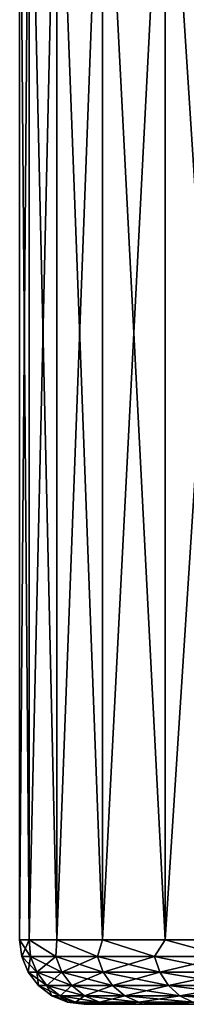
# Model space of a CAD drawing. Header units: metres. Extents: x -109 to 109, y -63 to 140.
# Tile 194 of 256: x -89.5 to -86.91, y 109.5 to 124.75. Entities that reach past the tile are written whole.
import ezdxf

# ---------------------------------------------------------------- set-up
doc = ezdxf.new("R2010")
doc.units = ezdxf.units.M
doc.layers.add('solid_502308_SW0001', color=7, linetype='CONTINUOUS')

msp = doc.modelspace()

# ---------------------------------------------------------------- linework, layer by layer
at = {"layer": 'solid_502308_SW0001'}
for points in [[(-89.354774, 129.300003, -1.937664), (-89.354797, 110.5, -1.937554), (-89.5, 110.5)], [(-89.5, 129.300003), (-89.5, 110.5), (-89.354797, 110.5, 1.937554)], [(-89.354774, 129.300003, -1.937664), (-89.5, 110.5), (-89.5, 129.300003)], [(-89.5, 129.300003), (-89.354797, 110.5, 1.937554), (-89.354774, 129.300003, 1.937664)], [(-88.922417, 129.300003, -3.831879), (-88.922447, 110.5, -3.831826), (-89.354797, 110.5, -1.937554)], [(-88.922417, 129.300003, -3.831879), (-89.354797, 110.5, -1.937554), (-89.354774, 129.300003, -1.937664)], [(-89.354774, 129.300003, 1.937664), (-89.354797, 110.5, 1.937554), (-88.922447, 110.5, 3.831826)], [(-89.354774, 129.300003, 1.937664), (-88.922447, 110.5, 3.831826), (-88.922417, 129.300003, 3.831879)], [(-88.212601, 129.300003, -5.640444), (-88.212585, 110.5, -5.640502), (-88.922447, 110.5, -3.831826)], [(-88.212601, 129.300003, -5.640444), (-88.922447, 110.5, -3.831826), (-88.922417, 129.300003, -3.831879)], [(-88.922417, 129.300003, 3.831879), (-88.922447, 110.5, 3.831826), (-88.212585, 110.5, 5.640502)], [(-88.922417, 129.300003, 3.831879), (-88.212585, 110.5, 5.640502), (-88.212601, 129.300003, 5.640444)], [(-87.241165, 129.300003, -7.323061), (-88.212585, 110.5, -5.640502), (-88.212601, 129.300003, -5.640444)], [(-88.212601, 129.300003, 5.640444), (-88.212585, 110.5, 5.640502), (-87.241089, 110.5, 7.323178)], [(-88.212601, 129.300003, 5.640444), (-87.241089, 110.5, 7.323178), (-87.241165, 129.300003, 7.323061)], [(-87.241165, 129.300003, -7.323061), (-87.241089, 110.5, -7.323178), (-88.212585, 110.5, -5.640502)], [(-86.029709, 129.300003, -8.842209), (-87.241089, 110.5, -7.323178), (-87.241165, 129.300003, -7.323061)], [(-87.241165, 129.300003, 7.323061), (-87.241089, 110.5, 7.323178), (-86.029663, 110.5, 8.842258)], [(-87.241165, 129.300003, 7.323061), (-86.029663, 110.5, 8.842258), (-86.029709, 129.300003, 8.842209)], [(-86.029709, 129.300003, -8.842209), (-86.029663, 110.5, -8.842258), (-87.241089, 110.5, -7.323178)], [(-89.465927, 110.24118), (-89.5, 110.5), (-89.354797, 110.5, -1.937554)], [(-89.333954, 110.24118, 1.845244), (-89.5, 110.5), (-89.465927, 110.24118)], [(-89.333954, 110.24118, 1.845244), (-89.354797, 110.5, 1.937554), (-89.5, 110.5)], [(-89.333954, 110.24118, -1.845244), (-89.465927, 110.24118), (-89.354797, 110.5, -1.937554)], [(-88.940712, 110.24118, -3.652923), (-89.354797, 110.5, -1.937554), (-88.922447, 110.5, -3.831826)], [(-88.940712, 110.24118, -3.652923), (-89.333954, 110.24118, -1.845244), (-89.354797, 110.5, -1.937554)], [(-88.940712, 110.24118, 3.652923), (-88.922447, 110.5, 3.831826), (-89.354797, 110.5, 1.937554)], [(-89.333954, 110.24118, 1.845244), (-88.940712, 110.24118, 3.652923), (-89.354797, 110.5, 1.937554)], [(-88.29422, 110.24118, -5.38624), (-88.940712, 110.24118, -3.652923), (-88.922447, 110.5, -3.831826)], [(-88.940712, 110.24118, 3.652923), (-88.29422, 110.24118, 5.38624), (-88.922447, 110.5, 3.831826)], [(-88.29422, 110.24118, -5.38624), (-88.922447, 110.5, -3.831826), (-88.212585, 110.5, -5.640502)], [(-88.29422, 110.24118, 5.38624), (-88.212585, 110.5, 5.640502), (-88.922447, 110.5, 3.831826)], [(-87.407631, 110.24118, -7.009909), (-88.29422, 110.24118, -5.38624), (-88.212585, 110.5, -5.640502)], [(-88.29422, 110.24118, 5.38624), (-87.407631, 110.24118, 7.009909), (-88.212585, 110.5, 5.640502)], [(-87.407631, 110.24118, -7.009909), (-88.212585, 110.5, -5.640502), (-87.241089, 110.5, -7.323178)], [(-87.407631, 110.24118, 7.009909), (-87.241089, 110.5, 7.323178), (-88.212585, 110.5, 5.640502)], [(-86.298996, 110.24118, -8.490875), (-87.407631, 110.24118, -7.009909), (-87.241089, 110.5, -7.323178)], [(-87.407631, 110.24118, 7.009909), (-86.298996, 110.24118, 8.490875), (-87.241089, 110.5, 7.323178)], [(-86.298996, 110.24118, -8.490875), (-87.241089, 110.5, -7.323178), (-86.029663, 110.5, -8.842258)], [(-86.298996, 110.24118, 8.490875), (-86.029663, 110.5, 8.842258), (-87.241089, 110.5, 7.323178)], [(-89.365898, 109.999771, 0), (-89.465927, 110.24118), (-89.333954, 110.24118, -1.845244)], [(-89.23494, 109.999771, 1.831008), (-89.465927, 110.24118), (-89.365898, 109.999771, 0)], [(-89.23494, 109.999771, 1.831008), (-89.333954, 110.24118, 1.845244), (-89.465927, 110.24118)], [(-89.23494, 109.999771, -1.831008), (-89.365898, 109.999771, 0), (-89.333954, 110.24118, -1.845244)], [(-89.23494, 109.999771, -1.831008), (-89.333954, 110.24118, -1.845244), (-88.940712, 110.24118, -3.652923)], [(-88.844734, 109.999771, 3.624741), (-88.940712, 110.24118, 3.652923), (-89.333954, 110.24118, 1.845244)], [(-89.23494, 109.999771, 1.831008), (-88.844734, 109.999771, 3.624741), (-89.333954, 110.24118, 1.845244)], [(-88.844734, 109.999771, -3.624741), (-89.23494, 109.999771, -1.831008), (-88.940712, 110.24118, -3.652923)], [(-88.844734, 109.999771, -3.624741), (-88.940712, 110.24118, -3.652923), (-88.29422, 110.24118, -5.38624)], [(-88.203232, 109.999771, 5.344686), (-88.29422, 110.24118, 5.38624), (-88.940712, 110.24118, 3.652923)], [(-88.844734, 109.999771, 3.624741), (-88.203232, 109.999771, 5.344686), (-88.940712, 110.24118, 3.652923)], [(-88.203232, 109.999771, -5.344686), (-88.844734, 109.999771, -3.624741), (-88.29422, 110.24118, -5.38624)], [(-88.203232, 109.999771, -5.344686), (-88.29422, 110.24118, -5.38624), (-87.407631, 110.24118, -7.009909)], [(-87.323479, 109.999771, 6.955828), (-87.407631, 110.24118, 7.009909), (-88.29422, 110.24118, 5.38624)], [(-88.203232, 109.999771, 5.344686), (-87.323479, 109.999771, 6.955828), (-88.29422, 110.24118, 5.38624)], [(-87.323479, 109.999771, -6.955828), (-88.203232, 109.999771, -5.344686), (-87.407631, 110.24118, -7.009909)], [(-87.323479, 109.999771, -6.955828), (-87.407631, 110.24118, -7.009909), (-86.298996, 110.24118, -8.490875)], [(-86.223396, 109.999771, 8.425369), (-86.298996, 110.24118, 8.490875), (-87.407631, 110.24118, 7.009909)], [(-87.323479, 109.999771, 6.955828), (-86.223396, 109.999771, 8.425369), (-87.407631, 110.24118, 7.009909)], [(-86.223396, 109.999771, -8.425369), (-87.323479, 109.999771, -6.955828), (-86.298996, 110.24118, -8.490875)], [(-89.206734, 109.792526, 0), (-89.365898, 109.999771, 0), (-89.23494, 109.999771, -1.831008)], [(-89.0774, 109.792526, 1.808357), (-89.365898, 109.999771, 0), (-89.206734, 109.792526, 0)], [(-89.0774, 109.792526, 1.808357), (-89.23494, 109.999771, 1.831008), (-89.365898, 109.999771, 0)], [(-89.0774, 109.792526, -1.808357), (-89.23494, 109.999771, -1.831008), (-88.844734, 109.999771, -3.624741)], [(-89.0774, 109.792526, -1.808357), (-89.206734, 109.792526, 0), (-89.23494, 109.999771, -1.831008)], [(-88.692024, 109.792526, 3.579901), (-88.844734, 109.999771, 3.624741), (-89.23494, 109.999771, 1.831008)], [(-89.0774, 109.792526, 1.808357), (-88.692024, 109.792526, 3.579901), (-89.23494, 109.999771, 1.831008)], [(-88.692024, 109.792526, -3.579901), (-89.0774, 109.792526, -1.808357), (-88.844734, 109.999771, -3.624741)], [(-88.692024, 109.792526, -3.579901), (-88.844734, 109.999771, -3.624741), (-88.203232, 109.999771, -5.344686)], [(-88.058456, 109.792526, 5.278569), (-88.203232, 109.999771, 5.344686), (-88.844734, 109.999771, 3.624741)], [(-88.692024, 109.792526, 3.579901), (-88.058456, 109.792526, 5.278569), (-88.844734, 109.999771, 3.624741)], [(-88.058456, 109.792526, -5.278569), (-88.692024, 109.792526, -3.579901), (-88.203232, 109.999771, -5.344686)], [(-88.058456, 109.792526, -5.278569), (-88.203232, 109.999771, -5.344686), (-87.323479, 109.999771, -6.955828)], [(-87.18959, 109.792526, 6.869781), (-87.323479, 109.999771, 6.955828), (-88.203232, 109.999771, 5.344686)], [(-88.058456, 109.792526, 5.278569), (-87.18959, 109.792526, 6.869781), (-88.203232, 109.999771, 5.344686)], [(-87.18959, 109.792526, -6.869781), (-88.058456, 109.792526, -5.278569), (-87.323479, 109.999771, -6.955828)], [(-87.18959, 109.792526, -6.869781), (-87.323479, 109.999771, -6.955828), (-86.223396, 109.999771, -8.425369)], [(-86.103111, 109.792526, 8.321143), (-86.223396, 109.999771, 8.425369), (-87.323479, 109.999771, 6.955828)], [(-87.18959, 109.792526, 6.869781), (-86.103111, 109.792526, 8.321143), (-87.323479, 109.999771, 6.955828)], [(-86.103111, 109.792526, -8.321143), (-87.18959, 109.792526, -6.869781), (-86.223396, 109.999771, -8.425369)], [(-88.999321, 109.633583, 0), (-89.206734, 109.792526, 0), (-89.0774, 109.792526, -1.808357)], [(-88.872093, 109.633583, 1.778839), (-89.206734, 109.792526, 0), (-88.999321, 109.633583, 0)], [(-88.872093, 109.633583, 1.778839), (-89.0774, 109.792526, 1.808357), (-89.206734, 109.792526, 0)], [(-88.872093, 109.633583, -1.778839), (-89.0774, 109.792526, -1.808357), (-88.692024, 109.792526, -3.579901)], [(-88.872093, 109.633583, -1.778839), (-88.999321, 109.633583, 0), (-89.0774, 109.792526, -1.808357)], [(-88.493011, 109.633583, 3.521465), (-88.692024, 109.792526, 3.579901), (-89.0774, 109.792526, 1.808357)], [(-88.872093, 109.633583, 1.778839), (-88.493011, 109.633583, 3.521465), (-89.0774, 109.792526, 1.808357)], [(-88.493011, 109.633583, -3.521465), (-88.872093, 109.633583, -1.778839), (-88.692024, 109.792526, -3.579901)], [(-88.493011, 109.633583, -3.521465), (-88.692024, 109.792526, -3.579901), (-88.058456, 109.792526, -5.278569)], [(-87.869781, 109.633583, 5.192405), (-88.058456, 109.792526, 5.278569), (-88.692024, 109.792526, 3.579901)], [(-88.493011, 109.633583, 3.521465), (-87.869781, 109.633583, 5.192405), (-88.692024, 109.792526, 3.579901)], [(-87.869781, 109.633583, -5.192405), (-88.493011, 109.633583, -3.521465), (-88.058456, 109.792526, -5.278569)], [(-87.869781, 109.633583, -5.192405), (-88.058456, 109.792526, -5.278569), (-87.18959, 109.792526, -6.869781)], [(-87.015099, 109.633583, 6.757642), (-87.18959, 109.792526, 6.869781), (-88.058456, 109.792526, 5.278569)], [(-87.869781, 109.633583, 5.192405), (-87.015099, 109.633583, 6.757642), (-88.058456, 109.792526, 5.278569)], [(-87.015099, 109.633583, -6.757642), (-87.869781, 109.633583, -5.192405), (-87.18959, 109.792526, -6.869781)], [(-87.015099, 109.633583, -6.757642), (-87.18959, 109.792526, -6.869781), (-86.103111, 109.792526, -8.321143)], [(-85.946358, 109.633583, 8.185313), (-86.103111, 109.792526, 8.321143), (-87.18959, 109.792526, 6.869781)], [(-87.015099, 109.633583, 6.757642), (-85.946358, 109.633583, 8.185313), (-87.18959, 109.792526, 6.869781)], [(-85.946358, 109.633583, -8.185313), (-87.015099, 109.633583, -6.757642), (-86.103111, 109.792526, -8.321143)], [(-88.757805, 109.533806), (-88.999321, 109.633583, 0), (-88.872093, 109.633583, -1.778839)], [(-88.633041, 109.533806, 1.744468), (-88.999321, 109.633583, 0), (-88.757805, 109.533806)], [(-88.633041, 109.533806, 1.744468), (-88.872093, 109.633583, 1.778839), (-88.999321, 109.633583, 0)], [(-88.633041, 109.533806, -1.744468), (-88.872093, 109.633583, -1.778839), (-88.493011, 109.633583, -3.521465)], [(-88.633041, 109.533806, -1.744468), (-88.757805, 109.533806), (-88.872093, 109.633583, -1.778839)], [(-88.261284, 109.533806, 3.453424), (-88.493011, 109.633583, 3.521465), (-88.872093, 109.633583, 1.778839)], [(-88.633041, 109.533806, 1.744468), (-88.261284, 109.533806, 3.453424), (-88.872093, 109.633583, 1.778839)], [(-88.757805, 109.533806), (-88.5, 109.5), (-88.463402, 109.5, 0.936616)], [(-88.633041, 109.533806, -1.744468), (-88.5, 109.5), (-88.757805, 109.533806)], [(-88.633041, 109.533806, 1.744468), (-88.757805, 109.533806), (-88.463402, 109.5, 0.936616)], [(-88.261284, 109.533806, -3.453424), (-88.633041, 109.533806, -1.744468), (-88.493011, 109.633583, -3.521465)], [(-88.633041, 109.533806, -1.744468), (-88.463409, 109.5, -0.936607), (-88.5, 109.5)], [(-88.633041, 109.533806, 1.744468), (-88.463402, 109.5, 0.936616), (-88.35321, 109.5, 1.871185)], [(-88.633041, 109.533806, 1.744468), (-88.35321, 109.5, 1.871185), (-88.16967, 109.5, 2.796156)], [(-88.633041, 109.533806, 1.744468), (-88.16967, 109.5, 2.796156), (-88.261284, 109.533806, 3.453424)], [(-88.633041, 109.533806, -1.744468), (-88.353218, 109.5, -1.871172), (-88.463409, 109.5, -0.936607)], [(-88.261284, 109.533806, -3.453424), (-88.353218, 109.5, -1.871172), (-88.633041, 109.533806, -1.744468)], [(-88.5, 109.5), (-84, 109.5), (-83.886047, 109.5, 1.302408)], [(-88.463409, 109.5, -0.936607), (-84, 109.5), (-88.5, 109.5)], [(-88.463402, 109.5, 0.936616), (-88.5, 109.5), (-83.886047, 109.5, 1.302408)], [(-88.261284, 109.533806, -3.453424), (-88.493011, 109.633583, -3.521465), (-87.869781, 109.633583, -5.192405)], [(-87.650093, 109.533806, 5.092077), (-87.869781, 109.633583, 5.192405), (-88.493011, 109.633583, 3.521465)], [(-88.261284, 109.533806, 3.453424), (-87.650093, 109.533806, 5.092077), (-88.493011, 109.633583, 3.521465)], [(-83.886047, 109.5, -1.302408), (-84, 109.5), (-88.463409, 109.5, -0.936607)], [(-83.886047, 109.5, -1.302408), (-88.463409, 109.5, -0.936607), (-88.353218, 109.5, -1.871172)], [(-88.35321, 109.5, 1.871185), (-88.463402, 109.5, 0.936616), (-83.886047, 109.5, 1.302408)], [(-88.261284, 109.533806, -3.453424), (-88.16967, 109.5, -2.796143), (-88.353218, 109.5, -1.871172)], [(-83.547684, 109.5, -2.565162), (-88.353218, 109.5, -1.871172), (-88.16967, 109.5, -2.796143)], [(-83.547684, 109.5, -2.565162), (-83.886047, 109.5, -1.302408), (-88.353218, 109.5, -1.871172)], [(-88.35321, 109.5, 1.871185), (-83.886047, 109.5, 1.302408), (-83.547684, 109.5, 2.565162)], [(-88.16967, 109.5, 2.796156), (-88.35321, 109.5, 1.871185), (-83.547684, 109.5, 2.565162)], [(-87.650093, 109.533806, -5.092077), (-88.261284, 109.533806, -3.453424), (-87.869781, 109.633583, -5.192405)], [(-88.261284, 109.533806, 3.453424), (-88.16967, 109.5, 2.796156), (-87.914055, 109.5, 3.703904)], [(-88.261284, 109.533806, 3.453424), (-87.914055, 109.5, 3.703904), (-87.588226, 109.5, 4.58814)], [(-88.261284, 109.533806, 3.453424), (-87.588226, 109.5, 4.58814), (-87.650093, 109.533806, 5.092077)], [(-88.261284, 109.533806, -3.453424), (-87.914063, 109.5, -3.703892), (-88.16967, 109.5, -2.796143)], [(-87.650093, 109.533806, -5.092077), (-87.914063, 109.5, -3.703892), (-88.261284, 109.533806, -3.453424)], [(-88.16967, 109.5, 2.796156), (-83.547684, 109.5, 2.565162), (-82.995201, 109.5, 3.749967)], [(-87.914055, 109.5, 3.703904), (-88.16967, 109.5, 2.796156), (-82.995201, 109.5, 3.749967)], [(-83.547684, 109.5, -2.565162), (-88.16967, 109.5, -2.796143), (-87.914063, 109.5, -3.703892)], [(-87.650093, 109.533806, -5.092077), (-87.588234, 109.5, -4.58813), (-87.914063, 109.5, -3.703892)], [(-82.995201, 109.5, -3.749967), (-87.914063, 109.5, -3.703892), (-87.588234, 109.5, -4.58813)], [(-82.995201, 109.5, -3.749967), (-83.547684, 109.5, -2.565162), (-87.914063, 109.5, -3.703892)], [(-87.588226, 109.5, 4.58814), (-87.914055, 109.5, 3.703904), (-82.995201, 109.5, 3.749967)], [(-87.650093, 109.533806, -5.092077), (-87.869781, 109.633583, -5.192405), (-87.015099, 109.633583, -6.757642)], [(-86.81192, 109.533806, 6.627071), (-87.015099, 109.633583, 6.757642), (-87.869781, 109.633583, 5.192405)], [(-87.650093, 109.533806, 5.092077), (-86.81192, 109.533806, 6.627071), (-87.869781, 109.633583, 5.192405)], [(-86.81192, 109.533806, -6.627071), (-87.650093, 109.533806, -5.092077), (-87.015099, 109.633583, -6.757642)], [(-87.650093, 109.533806, 5.092077), (-87.588226, 109.5, 4.58814), (-87.194069, 109.5, 5.443944)], [(-87.650093, 109.533806, 5.092077), (-87.194069, 109.5, 5.443944), (-86.733841, 109.5, 6.266428)], [(-87.650093, 109.533806, 5.092077), (-86.733841, 109.5, 6.266428), (-86.81192, 109.533806, 6.627071)], [(-87.650093, 109.533806, -5.092077), (-87.194077, 109.5, -5.443933), (-87.588234, 109.5, -4.58813)], [(-86.81192, 109.533806, -6.627071), (-87.194077, 109.5, -5.443933), (-87.650093, 109.533806, -5.092077)], [(-82.245361, 109.5, -4.820867), (-87.588234, 109.5, -4.58813), (-87.194077, 109.5, -5.443933)], [(-82.245361, 109.5, -4.820867), (-82.995201, 109.5, -3.749967), (-87.588234, 109.5, -4.58813)], [(-87.588226, 109.5, 4.58814), (-82.995201, 109.5, 3.749967), (-82.245361, 109.5, 4.820867)], [(-87.194069, 109.5, 5.443944), (-87.588226, 109.5, 4.58814), (-82.245361, 109.5, 4.820867)], [(-86.81192, 109.533806, -6.627071), (-86.733849, 109.5, -6.266416), (-87.194077, 109.5, -5.443933)], [(-81.320908, 109.5, -5.745335), (-87.194077, 109.5, -5.443933), (-86.733849, 109.5, -6.266416)], [(-81.320908, 109.5, -5.745335), (-82.245361, 109.5, -4.820867), (-87.194077, 109.5, -5.443933)], [(-87.194069, 109.5, 5.443944), (-82.245361, 109.5, 4.820867), (-81.320908, 109.5, 5.745335)], [(-86.733841, 109.5, 6.266428), (-87.194069, 109.5, 5.443944), (-81.320908, 109.5, 5.745335)], [(-86.81192, 109.533806, -6.627071), (-87.015099, 109.633583, -6.757642), (-85.946358, 109.633583, -8.185313)], [(-85.763832, 109.533806, 8.027157), (-85.946358, 109.633583, 8.185313), (-87.015099, 109.633583, 6.757642)], [(-86.81192, 109.533806, 6.627071), (-85.763832, 109.533806, 8.027157), (-87.015099, 109.633583, 6.757642)]]:
    msp.add_3dface(points, dxfattribs=at)

doc.saveas('drawing.dxf')
